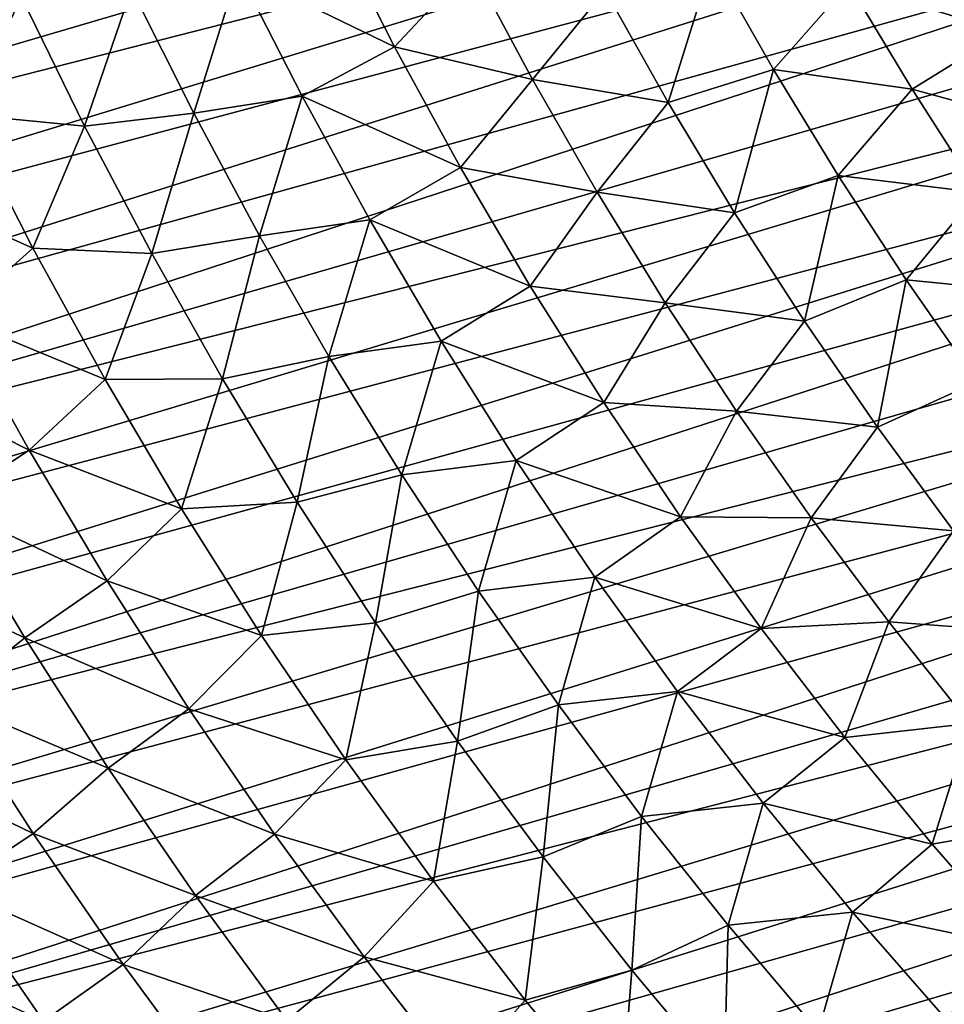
# Model space of a CAD drawing. Header units: millimetres. Extents: x -50 to 50, y -50 to 50.
# Tile 25 of 256: x -37.8 to -29.7, y -26.6 to -17.9. Entities that reach past the tile are written whole.
import ezdxf

# ---------------------------------------------------------------- set-up
doc = ezdxf.new("R2010")
doc.units = ezdxf.units.MM
doc.header["$LTSCALE"] = 65.185185
doc.layers.add('37', color=7, linetype='CONTINUOUS')
doc.layers.add('39', color=7, linetype='CONTINUOUS')

msp = doc.modelspace()

# ---------------------------------------------------------------- linework, layer by layer
at = {"layer": '37', "color": 15, "linetype": 'Continuous', "true_color": 0xaf503c}
for points in [[(-34.5038, -18.1699, -6.655), (-35.8717, -17.5038, -6.0897), (-35.0494, -17.094, -6.655), (-34.5038, -18.1699, -6.655)], [(-34.5038, -18.1699, -6.655), (-35.0494, -17.094, -6.655), (-33.8329, -17.4522, -7.207), (-34.5038, -18.1699, -6.655)], [(-29.1567, -18.0385, -9.2809), (-30.5226, -17.6182, -8.7828), (-29.694, -17.1398, -9.2809), (-29.1567, -18.0385, -9.2809)], [(-29.1567, -18.0385, -9.2809), (-29.694, -17.1398, -9.2809), (-28.337, -17.5314, -9.7652), (-29.1567, -18.0385, -9.2809)], [(-31.7221, -17.4235, -8.271), (-32.1062, -18.6586, -7.7458), (-32.6585, -17.6743, -7.7458), (-31.7221, -17.4235, -8.271)], [(-31.7221, -17.4235, -8.271), (-31.1833, -18.3702, -8.271), (-32.1062, -18.6586, -7.7458), (-31.7221, -17.4235, -8.271)], [(-31.1833, -18.3702, -8.271), (-31.7221, -17.4235, -8.271), (-30.5226, -17.6182, -8.7828), (-31.1833, -18.3702, -8.271)], [(-36.2625, -18.7538, -5.5113), (-36.8064, -17.6625, -5.5113), (-35.8717, -17.5038, -6.0897), (-36.2625, -18.7538, -5.5113)], [(-35.3132, -18.6046, -6.0897), (-36.2625, -18.7538, -5.5113), (-35.8717, -17.5038, -6.0897), (-35.3132, -18.6046, -6.0897)], [(-35.3132, -18.6046, -6.0897), (-35.8717, -17.5038, -6.0897), (-34.5038, -18.1699, -6.655), (-35.3132, -18.6046, -6.0897)], [(-33.2957, -18.4563, -7.207), (-34.5038, -18.1699, -6.655), (-33.8329, -17.4522, -7.207), (-33.2957, -18.4563, -7.207)], [(-33.2957, -18.4563, -7.207), (-33.8329, -17.4522, -7.207), (-32.6585, -17.6743, -7.7458), (-33.2957, -18.4563, -7.207)], [(-38.2673, -18.7653, -4.3157), (-38.8278, -17.5765, -4.3157), (-37.7713, -17.7336, -4.9199), (-38.2673, -18.7653, -4.3157)], [(-37.2179, -18.8673, -4.9199), (-37.7713, -17.7336, -4.9199), (-36.8064, -17.6625, -5.5113), (-37.2179, -18.8673, -4.9199)], [(-36.2625, -18.7538, -5.5113), (-37.2179, -18.8673, -4.9199), (-36.8064, -17.6625, -5.5113), (-36.2625, -18.7538, -5.5113)], [(-32.1062, -18.6586, -7.7458), (-33.2957, -18.4563, -7.207), (-32.6585, -17.6743, -7.7458), (-32.1062, -18.6586, -7.7458)], [(-29.9703, -18.542, -8.7828), (-31.1833, -18.3702, -8.271), (-30.5226, -17.6182, -8.7828), (-29.9703, -18.542, -8.7828)], [(-29.9703, -18.542, -8.7828), (-30.5226, -17.6182, -8.7828), (-29.1567, -18.0385, -9.2809), (-29.9703, -18.542, -8.7828)], [(-37.2179, -18.8673, -4.9199), (-38.2673, -18.7653, -4.3157), (-37.7713, -17.7336, -4.9199), (-37.2179, -18.8673, -4.9199)], [(-28.5921, -18.9205, -9.2809), (-29.9703, -18.542, -8.7828), (-29.1567, -18.0385, -9.2809), (-28.5921, -18.9205, -9.2809)], [(-33.9252, -19.2284, -6.655), (-35.3132, -18.6046, -6.0897), (-34.5038, -18.1699, -6.655), (-33.9252, -19.2284, -6.655)], [(-33.9252, -19.2284, -6.655), (-34.5038, -18.1699, -6.655), (-33.2957, -18.4563, -7.207), (-33.9252, -19.2284, -6.655)], [(-31.1833, -18.3702, -8.271), (-31.5242, -19.6256, -7.7458), (-32.1062, -18.6586, -7.7458), (-31.1833, -18.3702, -8.271)], [(-31.1833, -18.3702, -8.271), (-30.6163, -19.3003, -8.271), (-31.5242, -19.6256, -7.7458), (-31.1833, -18.3702, -8.271)], [(-30.6163, -19.3003, -8.271), (-31.1833, -18.3702, -8.271), (-29.9703, -18.542, -8.7828), (-30.6163, -19.3003, -8.271)], [(-32.7286, -19.4438, -7.207), (-33.9252, -19.2284, -6.655), (-33.2957, -18.4563, -7.207), (-32.7286, -19.4438, -7.207)], [(-32.7286, -19.4438, -7.207), (-33.2957, -18.4563, -7.207), (-32.1062, -18.6586, -7.7458), (-32.7286, -19.4438, -7.207)], [(-29.39, -19.4486, -8.7828), (-30.6163, -19.3003, -8.271), (-29.9703, -18.542, -8.7828), (-29.39, -19.4486, -8.7828)], [(-29.39, -19.4486, -8.7828), (-29.9703, -18.542, -8.7828), (-28.5921, -18.9205, -9.2809), (-29.39, -19.4486, -8.7828)], [(-35.6862, -19.8282, -5.5113), (-36.2625, -18.7538, -5.5113), (-35.3132, -18.6046, -6.0897), (-35.6862, -19.8282, -5.5113)], [(-34.7209, -19.6877, -6.0897), (-35.6862, -19.8282, -5.5113), (-35.3132, -18.6046, -6.0897), (-34.7209, -19.6877, -6.0897)], [(-34.7209, -19.6877, -6.0897), (-35.3132, -18.6046, -6.0897), (-33.9252, -19.2284, -6.655), (-34.7209, -19.6877, -6.0897)], [(-31.5242, -19.6256, -7.7458), (-32.7286, -19.4438, -7.207), (-32.1062, -18.6586, -7.7458), (-31.5242, -19.6256, -7.7458)], [(-37.6704, -19.9363, -4.3157), (-38.9597, -19.3615, -3.6987), (-38.2673, -18.7653, -4.3157), (-37.6704, -19.9363, -4.3157)], [(-37.6704, -19.9363, -4.3157), (-38.2673, -18.7653, -4.3157), (-37.2179, -18.8673, -4.9199), (-37.6704, -19.9363, -4.3157)], [(-36.6304, -19.9837, -4.9199), (-37.2179, -18.8673, -4.9199), (-36.2625, -18.7538, -5.5113), (-36.6304, -19.9837, -4.9199)], [(-35.6862, -19.8282, -5.5113), (-36.6304, -19.9837, -4.9199), (-36.2625, -18.7538, -5.5113), (-35.6862, -19.8282, -5.5113)], [(-36.6304, -19.9837, -4.9199), (-37.6704, -19.9363, -4.3157), (-37.2179, -18.8673, -4.9199), (-36.6304, -19.9837, -4.9199)], [(-33.3141, -20.2685, -6.655), (-34.7209, -19.6877, -6.0897), (-33.9252, -19.2284, -6.655), (-33.3141, -20.2685, -6.655)], [(-33.3141, -20.2685, -6.655), (-33.9252, -19.2284, -6.655), (-32.7286, -19.4438, -7.207), (-33.3141, -20.2685, -6.655)], [(-30.6163, -19.3003, -8.271), (-30.9131, -20.5745, -7.7458), (-31.5242, -19.6256, -7.7458), (-30.6163, -19.3003, -8.271)], [(-30.6163, -19.3003, -8.271), (-30.0215, -20.2129, -8.271), (-30.9131, -20.5745, -7.7458), (-30.6163, -19.3003, -8.271)], [(-30.0215, -20.2129, -8.271), (-30.6163, -19.3003, -8.271), (-29.39, -19.4486, -8.7828), (-30.0215, -20.2129, -8.271)], [(-38.3491, -20.5443, -3.6987), (-38.9597, -19.3615, -3.6987), (-37.6704, -19.9363, -4.3157), (-38.3491, -20.5443, -3.6987)], [(-32.1323, -20.414, -7.207), (-33.3141, -20.2685, -6.655), (-32.7286, -19.4438, -7.207), (-32.1323, -20.414, -7.207)], [(-32.1323, -20.414, -7.207), (-32.7286, -19.4438, -7.207), (-31.5242, -19.6256, -7.7458), (-32.1323, -20.414, -7.207)], [(-28.7823, -20.3369, -8.7828), (-30.0215, -20.2129, -8.271), (-29.39, -19.4486, -8.7828), (-28.7823, -20.3369, -8.7828)], [(-30.9131, -20.5745, -7.7458), (-32.1323, -20.414, -7.207), (-31.5242, -19.6256, -7.7458), (-30.9131, -20.5745, -7.7458)], [(-35.078, -20.885, -5.5113), (-35.6862, -19.8282, -5.5113), (-34.7209, -19.6877, -6.0897), (-35.078, -20.885, -5.5113)], [(-34.0954, -20.7518, -6.0897), (-35.078, -20.885, -5.5113), (-34.7209, -19.6877, -6.0897), (-34.0954, -20.7518, -6.0897)], [(-34.0954, -20.7518, -6.0897), (-34.7209, -19.6877, -6.0897), (-33.3141, -20.2685, -6.655), (-34.0954, -20.7518, -6.0897)], [(-36.0095, -21.0819, -4.9199), (-36.6304, -19.9837, -4.9199), (-35.6862, -19.8282, -5.5113), (-36.0095, -21.0819, -4.9199)], [(-35.078, -20.885, -5.5113), (-36.0095, -21.0819, -4.9199), (-35.6862, -19.8282, -5.5113), (-35.078, -20.885, -5.5113)], [(-37.0377, -21.0882, -4.3157), (-38.3491, -20.5443, -3.6987), (-37.6704, -19.9363, -4.3157), (-37.0377, -21.0882, -4.3157)], [(-37.0377, -21.0882, -4.3157), (-37.6704, -19.9363, -4.3157), (-36.6304, -19.9837, -4.9199), (-37.0377, -21.0882, -4.3157)], [(-36.0095, -21.0819, -4.9199), (-37.0377, -21.0882, -4.3157), (-36.6304, -19.9837, -4.9199), (-36.0095, -21.0819, -4.9199)], [(-32.6711, -21.2892, -6.655), (-34.0954, -20.7518, -6.0897), (-33.3141, -20.2685, -6.655), (-32.6711, -21.2892, -6.655)], [(-32.6711, -21.2892, -6.655), (-33.3141, -20.2685, -6.655), (-32.1323, -20.414, -7.207), (-32.6711, -21.2892, -6.655)], [(-30.0215, -20.2129, -8.271), (-30.2735, -21.5045, -7.7458), (-30.9131, -20.5745, -7.7458), (-30.0215, -20.2129, -8.271)], [(-30.0215, -20.2129, -8.271), (-29.3995, -21.1071, -8.271), (-30.2735, -21.5045, -7.7458), (-30.0215, -20.2129, -8.271)], [(-29.3995, -21.1071, -8.271), (-30.0215, -20.2129, -8.271), (-28.7823, -20.3369, -8.7828), (-29.3995, -21.1071, -8.271)], [(-31.5073, -21.3659, -7.207), (-32.6711, -21.2892, -6.655), (-32.1323, -20.414, -7.207), (-31.5073, -21.3659, -7.207)], [(-31.5073, -21.3659, -7.207), (-32.1323, -20.414, -7.207), (-30.9131, -20.5745, -7.7458), (-31.5073, -21.3659, -7.207)], [(-37.7025, -21.7078, -3.6987), (-39.0967, -21.0035, -3.0691), (-38.3491, -20.5443, -3.6987), (-37.7025, -21.7078, -3.6987)], [(-37.7025, -21.7078, -3.6987), (-38.3491, -20.5443, -3.6987), (-37.0377, -21.0882, -4.3157), (-37.7025, -21.7078, -3.6987)], [(-30.2735, -21.5045, -7.7458), (-31.5073, -21.3659, -7.207), (-30.9131, -20.5745, -7.7458), (-30.2735, -21.5045, -7.7458)], [(-34.4386, -21.9232, -5.5113), (-35.078, -20.885, -5.5113), (-34.0954, -20.7518, -6.0897), (-34.4386, -21.9232, -5.5113)], [(-33.4373, -21.7961, -6.0897), (-34.4386, -21.9232, -5.5113), (-34.0954, -20.7518, -6.0897), (-33.4373, -21.7961, -6.0897)], [(-33.4373, -21.7961, -6.0897), (-34.0954, -20.7518, -6.0897), (-32.6711, -21.2892, -6.655), (-33.4373, -21.7961, -6.0897)], [(-35.3556, -22.1608, -4.9199), (-36.0095, -21.0819, -4.9199), (-35.078, -20.885, -5.5113), (-35.3556, -22.1608, -4.9199)], [(-34.4386, -21.9232, -5.5113), (-35.3556, -22.1608, -4.9199), (-35.078, -20.885, -5.5113), (-34.4386, -21.9232, -5.5113)], [(-38.437, -22.1876, -3.0691), (-39.0967, -21.0035, -3.0691), (-37.7025, -21.7078, -3.6987), (-38.437, -22.1876, -3.0691)], [(-36.3697, -22.2202, -4.3157), (-37.7025, -21.7078, -3.6987), (-37.0377, -21.0882, -4.3157), (-36.3697, -22.2202, -4.3157)], [(-36.3697, -22.2202, -4.3157), (-37.0377, -21.0882, -4.3157), (-36.0095, -21.0819, -4.9199), (-36.3697, -22.2202, -4.3157)], [(-35.3556, -22.1608, -4.9199), (-36.3697, -22.2202, -4.3157), (-36.0095, -21.0819, -4.9199), (-35.3556, -22.1608, -4.9199)], [(-29.3995, -21.1071, -8.271), (-29.6059, -22.4145, -7.7458), (-30.2735, -21.5045, -7.7458), (-29.3995, -21.1071, -8.271)], [(-31.9969, -22.2895, -6.655), (-33.4373, -21.7961, -6.0897), (-32.6711, -21.2892, -6.655), (-31.9969, -22.2895, -6.655)], [(-31.9969, -22.2895, -6.655), (-32.6711, -21.2892, -6.655), (-31.5073, -21.3659, -7.207), (-31.9969, -22.2895, -6.655)], [(-30.854, -22.2987, -7.207), (-31.9969, -22.2895, -6.655), (-31.5073, -21.3659, -7.207), (-30.854, -22.2987, -7.207)], [(-30.854, -22.2987, -7.207), (-31.5073, -21.3659, -7.207), (-30.2735, -21.5045, -7.7458), (-30.854, -22.2987, -7.207)], [(-29.6059, -22.4145, -7.7458), (-30.854, -22.2987, -7.207), (-30.2735, -21.5045, -7.7458), (-29.6059, -22.4145, -7.7458)], [(-37.0206, -22.851, -3.6987), (-38.437, -22.1876, -3.0691), (-37.7025, -21.7078, -3.6987), (-37.0206, -22.851, -3.6987)], [(-37.0206, -22.851, -3.6987), (-37.7025, -21.7078, -3.6987), (-36.3697, -22.2202, -4.3157), (-37.0206, -22.851, -3.6987)], [(-33.7685, -22.9418, -5.5113), (-34.4386, -21.9232, -5.5113), (-33.4373, -21.7961, -6.0897), (-33.7685, -22.9418, -5.5113)], [(-32.7473, -22.8196, -6.0897), (-33.7685, -22.9418, -5.5113), (-33.4373, -21.7961, -6.0897), (-32.7473, -22.8196, -6.0897)], [(-32.7473, -22.8196, -6.0897), (-33.4373, -21.7961, -6.0897), (-31.9969, -22.2895, -6.655), (-32.7473, -22.8196, -6.0897)], [(-34.6694, -23.2195, -4.9199), (-35.3556, -22.1608, -4.9199), (-34.4386, -21.9232, -5.5113), (-34.6694, -23.2195, -4.9199)], [(-33.7685, -22.9418, -5.5113), (-34.6694, -23.2195, -4.9199), (-34.4386, -21.9232, -5.5113), (-33.7685, -22.9418, -5.5113)], [(-35.6672, -23.331, -4.3157), (-36.3697, -22.2202, -4.3157), (-35.3556, -22.1608, -4.9199), (-35.6672, -23.331, -4.3157)], [(-34.6694, -23.2195, -4.9199), (-35.6672, -23.331, -4.3157), (-35.3556, -22.1608, -4.9199), (-34.6694, -23.2195, -4.9199)], [(-38.437, -22.1876, -3.0691), (-37.7414, -23.3509, -3.0691), (-39.1411, -22.7014, -2.4271), (-38.437, -22.1876, -3.0691)], [(-37.7414, -23.3509, -3.0691), (-38.437, -22.1876, -3.0691), (-37.0206, -22.851, -3.6987), (-37.7414, -23.3509, -3.0691)], [(-35.6672, -23.331, -4.3157), (-37.0206, -22.851, -3.6987), (-36.3697, -22.2202, -4.3157), (-35.6672, -23.331, -4.3157)], [(-31.2921, -23.2685, -6.655), (-32.7473, -22.8196, -6.0897), (-31.9969, -22.2895, -6.655), (-31.2921, -23.2685, -6.655)], [(-31.2921, -23.2685, -6.655), (-31.9969, -22.2895, -6.655), (-30.854, -22.2987, -7.207), (-31.2921, -23.2685, -6.655)], [(-30.1732, -23.2115, -7.207), (-31.2921, -23.2685, -6.655), (-30.854, -22.2987, -7.207), (-30.1732, -23.2115, -7.207)], [(-30.1732, -23.2115, -7.207), (-30.854, -22.2987, -7.207), (-29.6059, -22.4145, -7.7458), (-30.1732, -23.2115, -7.207)], [(-28.9109, -23.3038, -7.7458), (-30.1732, -23.2115, -7.207), (-29.6059, -22.4145, -7.7458), (-28.9109, -23.3038, -7.7458)], [(-37.7414, -23.3509, -3.0691), (-38.4233, -23.8959, -2.4271), (-39.1411, -22.7014, -2.4271), (-37.7414, -23.3509, -3.0691)], [(-36.3041, -23.9729, -3.6987), (-37.7414, -23.3509, -3.0691), (-37.0206, -22.851, -3.6987), (-36.3041, -23.9729, -3.6987)], [(-36.3041, -23.9729, -3.6987), (-37.0206, -22.851, -3.6987), (-35.6672, -23.331, -4.3157), (-36.3041, -23.9729, -3.6987)], [(-33.0682, -23.9399, -5.5113), (-33.7685, -22.9418, -5.5113), (-32.7473, -22.8196, -6.0897), (-33.0682, -23.9399, -5.5113)], [(-32.0259, -23.8213, -6.0897), (-33.0682, -23.9399, -5.5113), (-32.7473, -22.8196, -6.0897), (-32.0259, -23.8213, -6.0897)], [(-32.0259, -23.8213, -6.0897), (-32.7473, -22.8196, -6.0897), (-31.2921, -23.2685, -6.655), (-32.0259, -23.8213, -6.0897)], [(-33.9515, -24.2569, -4.9199), (-34.6694, -23.2195, -4.9199), (-33.7685, -22.9418, -5.5113), (-33.9515, -24.2569, -4.9199)], [(-33.0682, -23.9399, -5.5113), (-33.9515, -24.2569, -4.9199), (-33.7685, -22.9418, -5.5113), (-33.0682, -23.9399, -5.5113)], [(-30.5573, -24.2252, -6.655), (-31.2921, -23.2685, -6.655), (-30.1732, -23.2115, -7.207), (-30.5573, -24.2252, -6.655)], [(-29.4653, -24.1035, -7.207), (-30.5573, -24.2252, -6.655), (-30.1732, -23.2115, -7.207), (-29.4653, -24.1035, -7.207)], [(-29.4653, -24.1035, -7.207), (-30.1732, -23.2115, -7.207), (-28.9109, -23.3038, -7.7458), (-29.4653, -24.1035, -7.207)], [(-34.9308, -24.4196, -4.3157), (-35.6672, -23.331, -4.3157), (-34.6694, -23.2195, -4.9199), (-34.9308, -24.4196, -4.3157)], [(-33.9515, -24.2569, -4.9199), (-34.9308, -24.4196, -4.3157), (-34.6694, -23.2195, -4.9199), (-33.9515, -24.2569, -4.9199)], [(-30.5573, -24.2252, -6.655), (-32.0259, -23.8213, -6.0897), (-31.2921, -23.2685, -6.655), (-30.5573, -24.2252, -6.655)], [(-37.7414, -23.3509, -3.0691), (-37.0106, -24.4925, -3.0691), (-38.4233, -23.8959, -2.4271), (-37.7414, -23.3509, -3.0691)], [(-37.0106, -24.4925, -3.0691), (-37.7414, -23.3509, -3.0691), (-36.3041, -23.9729, -3.6987), (-37.0106, -24.4925, -3.0691)], [(-34.9308, -24.4196, -4.3157), (-36.3041, -23.9729, -3.6987), (-35.6672, -23.331, -4.3157), (-34.9308, -24.4196, -4.3157)], [(-37.6692, -25.0677, -2.4271), (-39.1515, -24.3488, -1.7726), (-38.4233, -23.8959, -2.4271), (-37.6692, -25.0677, -2.4271)], [(-37.0106, -24.4925, -3.0691), (-37.6692, -25.0677, -2.4271), (-38.4233, -23.8959, -2.4271), (-37.0106, -24.4925, -3.0691)], [(-32.3385, -24.9167, -5.5113), (-33.0682, -23.9399, -5.5113), (-32.0259, -23.8213, -6.0897), (-32.3385, -24.9167, -5.5113)], [(-31.2739, -24.8001, -6.0897), (-32.3385, -24.9167, -5.5113), (-32.0259, -23.8213, -6.0897), (-31.2739, -24.8001, -6.0897)], [(-31.2739, -24.8001, -6.0897), (-32.0259, -23.8213, -6.0897), (-30.5573, -24.2252, -6.655), (-31.2739, -24.8001, -6.0897)], [(-35.5536, -25.0723, -3.6987), (-37.0106, -24.4925, -3.0691), (-36.3041, -23.9729, -3.6987), (-35.5536, -25.0723, -3.6987)], [(-35.5536, -25.0723, -3.6987), (-36.3041, -23.9729, -3.6987), (-34.9308, -24.4196, -4.3157), (-35.5536, -25.0723, -3.6987)], [(-33.2026, -25.2721, -4.9199), (-33.9515, -24.2569, -4.9199), (-33.0682, -23.9399, -5.5113), (-33.2026, -25.2721, -4.9199)], [(-32.3385, -24.9167, -5.5113), (-33.2026, -25.2721, -4.9199), (-33.0682, -23.9399, -5.5113), (-32.3385, -24.9167, -5.5113)], [(-29.7933, -25.1587, -6.655), (-30.5573, -24.2252, -6.655), (-29.4653, -24.1035, -7.207), (-29.7933, -25.1587, -6.655)], [(-28.7311, -24.974, -7.207), (-29.7933, -25.1587, -6.655), (-29.4653, -24.1035, -7.207), (-28.7311, -24.974, -7.207)], [(-29.7933, -25.1587, -6.655), (-31.2739, -24.8001, -6.0897), (-30.5573, -24.2252, -6.655), (-29.7933, -25.1587, -6.655)], [(-34.1611, -25.485, -4.3157), (-34.9308, -24.4196, -4.3157), (-33.9515, -24.2569, -4.9199), (-34.1611, -25.485, -4.3157)], [(-33.2026, -25.2721, -4.9199), (-34.1611, -25.485, -4.3157), (-33.9515, -24.2569, -4.9199), (-33.2026, -25.2721, -4.9199)], [(-38.383, -25.5428, -1.7726), (-39.1515, -24.3488, -1.7726), (-37.6692, -25.0677, -2.4271), (-38.383, -25.5428, -1.7726)], [(-34.1611, -25.485, -4.3157), (-35.5536, -25.0723, -3.6987), (-34.9308, -24.4196, -4.3157), (-34.1611, -25.485, -4.3157)], [(-37.0106, -24.4925, -3.0691), (-36.2453, -25.6113, -3.0691), (-37.6692, -25.0677, -2.4271), (-37.0106, -24.4925, -3.0691)], [(-36.2453, -25.6113, -3.0691), (-37.0106, -24.4925, -3.0691), (-35.5536, -25.0723, -3.6987), (-36.2453, -25.6113, -3.0691)], [(-31.5799, -25.8712, -5.5113), (-32.3385, -24.9167, -5.5113), (-31.2739, -24.8001, -6.0897), (-31.5799, -25.8712, -5.5113)], [(-30.4919, -25.7553, -6.0897), (-31.5799, -25.8712, -5.5113), (-31.2739, -24.8001, -6.0897), (-30.4919, -25.7553, -6.0897)], [(-30.4919, -25.7553, -6.0897), (-31.2739, -24.8001, -6.0897), (-29.7933, -25.1587, -6.655), (-30.4919, -25.7553, -6.0897)], [(-32.4233, -26.2643, -4.9199), (-33.2026, -25.2721, -4.9199), (-32.3385, -24.9167, -5.5113), (-32.4233, -26.2643, -4.9199)], [(-31.5799, -25.8712, -5.5113), (-32.4233, -26.2643, -4.9199), (-32.3385, -24.9167, -5.5113), (-31.5799, -25.8712, -5.5113)], [(-29.0007, -26.0681, -6.655), (-29.7933, -25.1587, -6.655), (-28.7311, -24.974, -7.207), (-29.0007, -26.0681, -6.655)], [(-36.8793, -26.2158, -2.4271), (-38.383, -25.5428, -1.7726), (-37.6692, -25.0677, -2.4271), (-36.8793, -26.2158, -2.4271)], [(-36.2453, -25.6113, -3.0691), (-36.8793, -26.2158, -2.4271), (-37.6692, -25.0677, -2.4271), (-36.2453, -25.6113, -3.0691)], [(-34.7699, -26.1482, -3.6987), (-36.2453, -25.6113, -3.0691), (-35.5536, -25.0723, -3.6987), (-34.7699, -26.1482, -3.6987)], [(-34.7699, -26.1482, -3.6987), (-35.5536, -25.0723, -3.6987), (-34.1611, -25.485, -4.3157), (-34.7699, -26.1482, -3.6987)], [(-29.0007, -26.0681, -6.655), (-30.4919, -25.7553, -6.0897), (-29.7933, -25.1587, -6.655), (-29.0007, -26.0681, -6.655)], [(-33.359, -26.5261, -4.3157), (-34.1611, -25.485, -4.3157), (-33.2026, -25.2721, -4.9199), (-33.359, -26.5261, -4.3157)], [(-32.4233, -26.2643, -4.9199), (-33.359, -26.5261, -4.3157), (-33.2026, -25.2721, -4.9199), (-32.4233, -26.2643, -4.9199)], [(-37.5781, -26.7126, -1.7726), (-39.089, -26.0127, -1.106), (-38.383, -25.5428, -1.7726), (-37.5781, -26.7126, -1.7726)], [(-37.5781, -26.7126, -1.7726), (-38.383, -25.5428, -1.7726), (-36.8793, -26.2158, -2.4271), (-37.5781, -26.7126, -1.7726)], [(-33.359, -26.5261, -4.3157), (-34.7699, -26.1482, -3.6987), (-34.1611, -25.485, -4.3157), (-33.359, -26.5261, -4.3157)], [(-36.2453, -25.6113, -3.0691), (-35.4462, -26.7061, -3.0691), (-36.8793, -26.2158, -2.4271), (-36.2453, -25.6113, -3.0691)], [(-35.4462, -26.7061, -3.0691), (-36.2453, -25.6113, -3.0691), (-34.7699, -26.1482, -3.6987), (-35.4462, -26.7061, -3.0691)], [(-30.7931, -26.8027, -5.5113), (-31.5799, -25.8712, -5.5113), (-30.4919, -25.7553, -6.0897), (-30.7931, -26.8027, -5.5113)], [(-29.6809, -26.6858, -6.0897), (-30.7931, -26.8027, -5.5113), (-30.4919, -25.7553, -6.0897), (-29.6809, -26.6858, -6.0897)], [(-29.6809, -26.6858, -6.0897), (-30.4919, -25.7553, -6.0897), (-29.0007, -26.0681, -6.655), (-29.6809, -26.6858, -6.0897)], [(-31.6144, -27.2324, -4.9199), (-32.4233, -26.2643, -4.9199), (-31.5799, -25.8712, -5.5113), (-31.6144, -27.2324, -4.9199)], [(-30.7931, -26.8027, -5.5113), (-31.6144, -27.2324, -4.9199), (-31.5799, -25.8712, -5.5113), (-30.7931, -26.8027, -5.5113)], [(-38.2693, -27.204, -1.106), (-39.089, -26.0127, -1.106), (-37.5781, -26.7126, -1.7726), (-38.2693, -27.204, -1.106)], [(-33.9535, -27.1996, -3.6987), (-35.4462, -26.7061, -3.0691), (-34.7699, -26.1482, -3.6987), (-33.9535, -27.1996, -3.6987)], [(-33.9535, -27.1996, -3.6987), (-34.7699, -26.1482, -3.6987), (-33.359, -26.5261, -4.3157), (-33.9535, -27.1996, -3.6987)], [(-36.0544, -27.3389, -2.4271), (-37.5781, -26.7126, -1.7726), (-36.8793, -26.2158, -2.4271), (-36.0544, -27.3389, -2.4271)], [(-35.4462, -26.7061, -3.0691), (-36.0544, -27.3389, -2.4271), (-36.8793, -26.2158, -2.4271), (-35.4462, -26.7061, -3.0691)], [(-32.5251, -27.542, -4.3157), (-33.359, -26.5261, -4.3157), (-32.4233, -26.2643, -4.9199), (-32.5251, -27.542, -4.3157)], [(-31.6144, -27.2324, -4.9199), (-32.5251, -27.542, -4.3157), (-32.4233, -26.2643, -4.9199), (-31.6144, -27.2324, -4.9199)], [(-32.5251, -27.542, -4.3157), (-33.9535, -27.1996, -3.6987), (-33.359, -26.5261, -4.3157), (-32.5251, -27.542, -4.3157)]]:
    msp.add_3dface(points, dxfattribs=at)
at = {"layer": '39', "color": 15, "linetype": 'Continuous', "true_color": 0xaf503c}
for points in [[(-46.3661, -17.9003, 4.5), (-46.0392, -18.725, 4.5), (-28.0833, -13.1304, 4.5), (-46.3661, -17.9003, 4.5)], [(-28.0833, -13.1304, 4.5), (-46.0392, -18.725, 4.5), (-27.7793, -13.7616, 4.5), (-28.0833, -13.1304, 4.5)], [(-46.0392, -18.725, 4.5), (-45.6976, -19.5437, 4.5), (-27.7793, -13.7616, 4.5), (-46.0392, -18.725, 4.5)], [(-27.7793, -13.7616, 4.5), (-45.6976, -19.5437, 4.5), (-27.4612, -14.3858, 4.5), (-27.7793, -13.7616, 4.5)], [(-45.6976, -19.5437, 4.5), (-45.3414, -20.3563, 4.5), (-27.4612, -14.3858, 4.5), (-45.6976, -19.5437, 4.5)], [(-27.4612, -14.3858, 4.5), (-45.3414, -20.3563, 4.5), (-27.129, -15.0027, 4.5), (-27.4612, -14.3858, 4.5)], [(-27.129, -15.0027, 4.5), (-45.3414, -20.3563, 4.5), (-26.783, -15.6119, 4.5), (-27.129, -15.0027, 4.5)], [(-45.3414, -20.3563, 4.5), (-44.9708, -21.1622, 4.5), (-26.783, -15.6119, 4.5), (-45.3414, -20.3563, 4.5)], [(-26.783, -15.6119, 4.5), (-44.9708, -21.1622, 4.5), (-26.4232, -16.2132, 4.5), (-26.783, -15.6119, 4.5)], [(-44.9708, -21.1622, 4.5), (-44.5859, -21.9615, 4.5), (-26.4232, -16.2132, 4.5), (-44.9708, -21.1622, 4.5)], [(-26.4232, -16.2132, 4.5), (-44.5859, -21.9615, 4.5), (-26.05, -16.8061, 4.5), (-26.4232, -16.2132, 4.5)], [(-44.5859, -21.9615, 4.5), (-44.1867, -22.7538, 4.5), (-26.05, -16.8061, 4.5), (-44.5859, -21.9615, 4.5)], [(-26.05, -16.8061, 4.5), (-44.1867, -22.7538, 4.5), (-25.6635, -17.3905, 4.5), (-26.05, -16.8061, 4.5)], [(-25.6635, -17.3905, 4.5), (-44.1867, -22.7538, 4.5), (-25.2639, -17.9659, 4.5), (-25.6635, -17.3905, 4.5)], [(-44.1867, -22.7538, 4.5), (-43.7735, -23.5388, 4.5), (-25.2639, -17.9659, 4.5), (-44.1867, -22.7538, 4.5)], [(-25.2639, -17.9659, 4.5), (-43.7735, -23.5388, 4.5), (-24.8513, -18.5323, 4.5), (-25.2639, -17.9659, 4.5)], [(-43.7735, -23.5388, 4.5), (-43.3464, -24.3163, 4.5), (-24.8513, -18.5323, 4.5), (-43.7735, -23.5388, 4.5)], [(-24.8513, -18.5323, 4.5), (-43.3464, -24.3163, 4.5), (-24.4261, -19.0891, 4.5), (-24.8513, -18.5323, 4.5)], [(-43.3464, -24.3163, 4.5), (-42.9054, -25.0861, 4.5), (-24.4261, -19.0891, 4.5), (-43.3464, -24.3163, 4.5)], [(-24.4261, -19.0891, 4.5), (-42.9054, -25.0861, 4.5), (-23.9884, -19.6362, 4.5), (-24.4261, -19.0891, 4.5)], [(-23.9884, -19.6362, 4.5), (-42.9054, -25.0861, 4.5), (-23.5385, -20.1732, 4.5), (-23.9884, -19.6362, 4.5)], [(-42.9054, -25.0861, 4.5), (-42.4507, -25.8478, 4.5), (-23.5385, -20.1732, 4.5), (-42.9054, -25.0861, 4.5)], [(-23.5385, -20.1732, 4.5), (-42.4507, -25.8478, 4.5), (-23.0765, -20.7, 4.5), (-23.5385, -20.1732, 4.5)], [(-42.4507, -25.8478, 4.5), (-41.9825, -26.6014, 4.5), (-23.0765, -20.7, 4.5), (-42.4507, -25.8478, 4.5)], [(-23.0765, -20.7, 4.5), (-41.9825, -26.6014, 4.5), (-22.6027, -21.2162, 4.5), (-23.0765, -20.7, 4.5)], [(-41.9825, -26.6014, 4.5), (-41.501, -27.3464, 4.5), (-22.6027, -21.2162, 4.5), (-41.9825, -26.6014, 4.5)], [(-22.6027, -21.2162, 4.5), (-41.501, -27.3464, 4.5), (-22.1175, -21.7215, 4.5), (-22.6027, -21.2162, 4.5)], [(-22.1175, -21.7215, 4.5), (-41.501, -27.3464, 4.5), (-21.6208, -22.2157, 4.5), (-22.1175, -21.7215, 4.5)], [(-41.501, -27.3464, 4.5), (-41.0062, -28.0829, 4.5), (-21.6208, -22.2157, 4.5), (-41.501, -27.3464, 4.5)], [(-21.6208, -22.2157, 4.5), (-41.0062, -28.0829, 4.5), (-21.1132, -22.6986, 4.5), (-21.6208, -22.2157, 4.5)], [(-41.0062, -28.0829, 4.5), (-40.4985, -28.8102, 4.5), (-21.1132, -22.6986, 4.5), (-41.0062, -28.0829, 4.5)], [(-21.1132, -22.6986, 4.5), (-40.4985, -28.8102, 4.5), (-20.5947, -23.1699, 4.5), (-21.1132, -22.6986, 4.5)], [(-40.4985, -28.8102, 4.5), (-39.9777, -29.5285, 4.5), (-20.5947, -23.1699, 4.5), (-40.4985, -28.8102, 4.5)], [(-20.5947, -23.1699, 4.5), (-39.9777, -29.5285, 4.5), (-20.0658, -23.6293, 4.5), (-20.5947, -23.1699, 4.5)], [(-20.0658, -23.6293, 4.5), (-39.9777, -29.5285, 4.5), (-19.5266, -24.0767, 4.5), (-20.0658, -23.6293, 4.5)], [(-39.9777, -29.5285, 4.5), (-39.4443, -30.2372, 4.5), (-19.5266, -24.0767, 4.5), (-39.9777, -29.5285, 4.5)], [(-19.5266, -24.0767, 4.5), (-39.4443, -30.2372, 4.5), (-18.9775, -24.5118, 4.5), (-19.5266, -24.0767, 4.5)], [(-39.4443, -30.2372, 4.5), (-38.8982, -30.9365, 4.5), (-18.9775, -24.5118, 4.5), (-39.4443, -30.2372, 4.5)], [(-18.9775, -24.5118, 4.5), (-38.8982, -30.9365, 4.5), (-18.4186, -24.9344, 4.5), (-18.9775, -24.5118, 4.5)], [(-18.4186, -24.9344, 4.5), (-38.8982, -30.9365, 4.5), (-17.8503, -25.3442, 4.5), (-18.4186, -24.9344, 4.5)], [(-38.8982, -30.9365, 4.5), (-38.3398, -31.6257, 4.5), (-17.8503, -25.3442, 4.5), (-38.8982, -30.9365, 4.5)], [(-17.8503, -25.3442, 4.5), (-38.3398, -31.6257, 4.5), (-17.273, -25.7411, 4.5), (-17.8503, -25.3442, 4.5)], [(-38.3398, -31.6257, 4.5), (-37.7691, -32.305, 4.5), (-17.273, -25.7411, 4.5), (-38.3398, -31.6257, 4.5)], [(-17.273, -25.7411, 4.5), (-37.7691, -32.305, 4.5), (-16.6867, -26.1248, 4.5), (-17.273, -25.7411, 4.5)], [(-16.6867, -26.1248, 4.5), (-37.7691, -32.305, 4.5), (-16.0921, -26.4952, 4.5), (-16.6867, -26.1248, 4.5)], [(-37.7691, -32.305, 4.5), (-37.1865, -32.9739, 4.5), (-16.0921, -26.4952, 4.5), (-37.7691, -32.305, 4.5)], [(-16.0921, -26.4952, 4.5), (-37.1865, -32.9739, 4.5), (-15.4891, -26.852, 4.5), (-16.0921, -26.4952, 4.5)]]:
    msp.add_3dface(points, dxfattribs=at)

doc.saveas('drawing.dxf')
